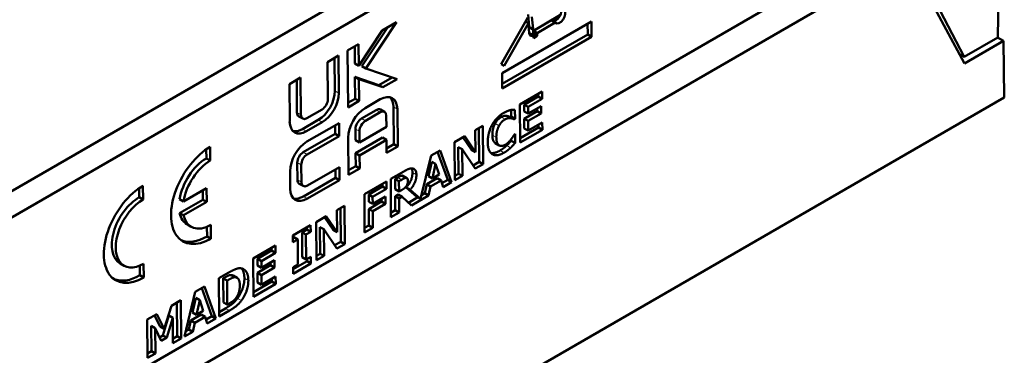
# Model space of a CAD drawing. Header units: millimetres. Extents: x 0 to 420, y 0 to 297.
# Tile 10 of 13: x 299 to 352, y 121 to 139. Entities that reach past the tile are written whole.
import ezdxf

# ---------------------------------------------------------------- set-up
doc = ezdxf.new("R2010")
doc.units = ezdxf.units.MM
doc.layers.add('Arêtes tangentes visibles(celduc)', color=7, linetype='Continuous', lineweight=18)
doc.layers.add('Arêtes visibles(celduc)', color=7, linetype='Continuous', lineweight=50)

msp = doc.modelspace()

# ---------------------------------------------------------------- linework, layer by layer
at = {"layer": 'Arêtes tangentes visibles(celduc)'}
for p, q in [((326.462, 138.082), (326.25, 138.202)), ((326.474, 137.729), (326.262, 137.849)), ((316.046, 134.636), (315.834, 134.757)), ((318.267, 133.607), (318.055, 133.727)), ((319.185, 133.772), (318.973, 133.892)), ((314.011, 133.469), (313.798, 133.59)), ((315.155, 133.074), (314.943, 133.194)), ((317.468, 133.146), (317.255, 133.266)), ((324.965, 133.228), (324.753, 133.348)), ((325.257, 133.29), (325.045, 133.41)), ((314.315, 132.589), (314.102, 132.709)), ((317.15, 132.589), (316.938, 132.709)), ((324.639, 132.881), (324.427, 133.001)), ((324.493, 132.267), (324.28, 132.387)), ((324.908, 131.44), (324.696, 131.56)), ((325.261, 131.704), (325.049, 131.824)), ((314.345, 131.343), (314.133, 131.463)), ((314.029, 130.787), (313.817, 130.908)), ((314.036, 129.863), (313.824, 129.983)), ((319.419, 129.993), (319.207, 130.113)), ((320.205, 130.26), (319.993, 130.38)), ((314.358, 128.978), (314.145, 129.098)), ((310.06, 124.584), (309.848, 124.704)), ((311.19, 124.589), (310.978, 124.709)), ((310.816, 123.508), (310.604, 123.628)), ((310.174, 122.974), (309.962, 123.094))]:
    msp.add_line(p, q, dxfattribs=at)
at = {"layer": 'Arêtes visibles(celduc)'}
for p, q in [((346.472, 155.664), (286.119, 120.819)), ((336.03, 151.054), (294.105, 126.848)), ((281.256, 105.849), (351.534, 146.424)), ((351.401, 137.623), (351.534, 146.424)), ((286.005, 106.932), (346.759, 142.008)), ((349.6, 136.216), (346.569, 141.899)), ((346.759, 142.008), (349.583, 136.574)), ((319.144, 138.441), (317.49, 135.957)), ((318.376, 137.998), (319.144, 138.441)), ((324.758, 136.19), (326.183, 138.69)), ((324.802, 135.711), (329.599, 138.481)), ((326.21, 138.385), (324.909, 136.103)), ((326.058, 138.471), (326.21, 138.385)), ((326.192, 138.844), (326.25, 138.202)), ((326.261, 137.83), (326.21, 138.385)), ((326.404, 138.724), (326.462, 138.082)), ((327.442, 138.53), (326.468, 137.968)), ((326.569, 138.031), (327.908, 138.804)), ((327.654, 138.41), (326.681, 137.848)), ((327.654, 138.41), (327.442, 138.53)), ((329.599, 138.481), (329.606, 137.654)), ((317.118, 136.101), (318.376, 137.998)), ((318.67, 138.167), (317.278, 136.077)), ((326.494, 138.023), (326.282, 138.143)), ((326.468, 137.968), (326.47, 137.823)), ((326.681, 137.848), (326.468, 137.968)), ((329.389, 138.359), (329.393, 137.774)), ((329.393, 137.774), (324.806, 135.126)), ((329.606, 137.654), (324.808, 134.884)), ((326.267, 137.852), (326.262, 137.849)), ((326.48, 137.732), (326.267, 137.852)), ((326.47, 137.823), (326.395, 137.78)), ((326.682, 137.703), (326.47, 137.823)), ((326.48, 137.732), (326.474, 137.729)), ((326.481, 137.586), (326.48, 137.732)), ((326.682, 137.703), (326.481, 137.586)), ((326.681, 137.848), (326.682, 137.703)), ((329.606, 137.654), (329.393, 137.774)), ((351.401, 137.623), (349.583, 136.574)), ((351.697, 137.427), (349.6, 136.216)), ((351.378, 137.611), (351.697, 137.427)), ((351.743, 134.406), (351.697, 137.427)), ((316.513, 136.922), (317.108, 137.265)), ((316.538, 133.87), (316.513, 136.922)), ((316.898, 137.144), (316.905, 136.221)), ((317.108, 137.265), (317.118, 136.101)), ((315.438, 136.299), (316.029, 136.641)), ((315.454, 134.303), (315.438, 136.299)), ((315.819, 136.52), (315.834, 134.757)), ((316.029, 136.641), (316.046, 134.636)), ((349.583, 136.574), (349.332, 136.72)), ((317.118, 136.101), (316.905, 136.221)), ((317.49, 135.957), (317.278, 136.077)), ((317.49, 135.957), (319.166, 135.387)), ((324.909, 136.103), (324.758, 136.19)), ((313.39, 135.119), (313.994, 135.468)), ((313.784, 135.346), (313.798, 133.59)), ((313.994, 135.468), (314.011, 133.469)), ((316.911, 135.504), (316.921, 134.333)), ((318.189, 135.065), (316.911, 135.504)), ((317.123, 135.384), (316.911, 135.504)), ((317.123, 135.384), (317.133, 134.213)), ((318.401, 134.945), (317.123, 135.384)), ((318.902, 135.477), (318.189, 135.065)), ((319.166, 135.387), (318.401, 134.945)), ((324.808, 134.884), (324.802, 135.711)), ((313.407, 133.113), (313.39, 135.119)), ((318.401, 134.945), (318.189, 135.065)), ((325.752, 134.028), (326.947, 134.718)), ((326.947, 134.718), (326.95, 134.327)), ((351.743, 134.406), (281.172, 93.662)), ((316.921, 134.333), (316.536, 134.111)), ((317.133, 134.213), (316.538, 133.87)), ((317.133, 134.213), (316.921, 134.333)), ((317.453, 133.832), (318.267, 134.302)), ((326.738, 134.447), (325.984, 134.012)), ((326.95, 134.327), (326.196, 133.892)), ((326.737, 134.596), (326.738, 134.447)), ((326.95, 134.327), (326.738, 134.447)), ((314.328, 133.286), (315.142, 133.756)), ((318.055, 133.727), (317.255, 133.266)), ((318.493, 133.629), (318.281, 133.75)), ((318.973, 133.892), (318.989, 131.894)), ((319.185, 133.772), (319.201, 131.774)), ((325.28, 133.73), (325.283, 133.377)), ((325.491, 133.745), (325.495, 133.257)), ((325.769, 131.977), (325.752, 134.028)), ((325.984, 134.012), (325.987, 133.652)), ((326.196, 133.892), (325.984, 134.012)), ((326.199, 133.532), (325.987, 133.652)), ((326.685, 133.662), (325.99, 133.261)), ((326.196, 133.892), (326.199, 133.532)), ((326.199, 133.532), (326.894, 133.933)), ((326.684, 133.811), (326.685, 133.662)), ((326.897, 133.542), (326.685, 133.662)), ((326.894, 133.933), (326.897, 133.542)), ((314.106, 133.264), (313.894, 133.384)), ((314.943, 133.194), (314.102, 132.709)), ((318.267, 133.607), (317.468, 133.146)), ((318.595, 132.819), (318.59, 133.42)), ((325.283, 133.377), (325.238, 133.351)), ((325.45, 133.231), (325.238, 133.351)), ((325.495, 133.257), (325.283, 133.377)), ((325.495, 133.257), (325.45, 133.231)), ((325.99, 133.261), (325.995, 132.743)), ((326.202, 133.141), (325.99, 133.261)), ((326.897, 133.542), (326.202, 133.141)), ((326.202, 133.141), (326.207, 132.622)), ((315.155, 133.074), (314.315, 132.589)), ((314.333, 132.031), (316.055, 133.025)), ((315.845, 132.904), (315.849, 132.454)), ((316.055, 133.025), (316.061, 132.333)), ((316.938, 132.709), (316.943, 132.108)), ((317.15, 132.589), (317.155, 131.988)), ((317.155, 131.988), (318.595, 132.819)), ((323.364, 132.649), (323.769, 132.883)), ((323.373, 131.474), (323.364, 132.649)), ((323.559, 132.762), (323.574, 130.953)), ((323.769, 132.883), (323.786, 130.832)), ((326.751, 132.787), (325.767, 132.219)), ((326.963, 132.667), (325.769, 131.977)), ((326.207, 132.622), (325.995, 132.743)), ((326.207, 132.622), (326.96, 133.057)), ((326.75, 132.936), (326.751, 132.787)), ((326.963, 132.667), (326.751, 132.787)), ((326.96, 133.057), (326.963, 132.667)), ((315.849, 132.454), (314.133, 131.463)), ((316.061, 132.333), (314.345, 131.343)), ((316.061, 132.333), (315.849, 132.454)), ((316.568, 130.254), (316.552, 132.252)), ((317.155, 131.988), (316.943, 132.108)), ((318.389, 132.245), (316.945, 131.412)), ((318.601, 132.125), (317.157, 131.291)), ((318.601, 132.125), (318.389, 132.245)), ((318.606, 131.431), (318.601, 132.125)), ((322.255, 132.009), (322.799, 132.323)), ((322.705, 132.269), (323.161, 131.594)), ((322.799, 132.323), (323.373, 131.474)), ((325.293, 132.168), (325.293, 132.082)), ((325.505, 131.962), (325.293, 132.082)), ((325.461, 132.421), (325.501, 132.444)), ((325.501, 132.444), (325.505, 131.962)), ((308.935, 131.617), (308.939, 131.132)), ((309.145, 131.751), (309.151, 131.012)), ((318.989, 131.894), (318.604, 131.672)), ((319.201, 131.774), (318.606, 131.431)), ((319.201, 131.774), (318.989, 131.894)), ((320.997, 131.283), (321.481, 131.562)), ((321.481, 131.562), (322.096, 129.857)), ((322.272, 129.958), (322.255, 132.009)), ((322.453, 131.742), (322.465, 130.312)), ((322.666, 131.622), (322.453, 131.742)), ((322.666, 131.622), (322.677, 130.192)), ((323.359, 130.586), (322.666, 131.622)), ((323.373, 131.474), (323.161, 131.594)), ((324.651, 131.83), (324.439, 131.95)), ((309.151, 131.012), (308.939, 131.132)), ((316.945, 131.412), (316.95, 130.717)), ((317.157, 131.291), (316.945, 131.412)), ((317.157, 131.291), (317.163, 130.597)), ((320.434, 128.958), (320.997, 131.283)), ((321.342, 131.482), (321.884, 129.977)), ((313.817, 130.908), (313.824, 129.983)), ((314.029, 130.787), (314.036, 129.863)), ((314.359, 129.676), (316.075, 130.667)), ((315.864, 130.545), (315.868, 130.092)), ((316.075, 130.667), (316.08, 129.972)), ((316.95, 130.717), (316.566, 130.495)), ((317.163, 130.597), (316.568, 130.254)), ((317.163, 130.597), (316.95, 130.717)), ((321.026, 130.958), (320.85, 130.175)), ((321.238, 130.838), (321.026, 130.958)), ((321.238, 130.838), (321.062, 130.055)), ((321.424, 130.264), (321.238, 130.838)), ((323.574, 130.953), (323.242, 130.761)), ((323.786, 130.832), (323.359, 130.586)), ((323.786, 130.832), (323.574, 130.953)), ((313.436, 129.51), (313.428, 130.445)), ((315.868, 130.092), (314.145, 129.098)), ((316.08, 129.972), (314.358, 128.978)), ((316.08, 129.972), (315.868, 130.092)), ((318.826, 130.029), (319.536, 130.439)), ((318.842, 127.978), (318.826, 130.029)), ((319.207, 130.113), (319.058, 130.027)), ((319.27, 129.907), (319.058, 130.027)), ((319.058, 130.027), (319.062, 129.475)), ((319.419, 129.993), (319.27, 129.907)), ((319.638, 130.087), (319.426, 130.208)), ((319.697, 130.077), (319.484, 130.197)), ((321.313, 130.068), (320.757, 129.747)), ((321.062, 130.055), (320.85, 130.175)), ((321.525, 129.948), (320.969, 129.627)), ((321.062, 130.055), (321.424, 130.264)), ((321.525, 129.948), (321.313, 130.068)), ((321.639, 129.593), (321.525, 129.948)), ((321.884, 129.977), (321.573, 129.797)), ((322.096, 129.857), (321.884, 129.977)), ((322.465, 130.312), (322.27, 130.2)), ((322.677, 130.192), (322.272, 129.958)), ((322.677, 130.192), (322.465, 130.312)), ((305.329, 129.535), (305.333, 129.05)), ((305.539, 129.668), (305.545, 128.93)), ((307.712, 128.821), (308.95, 129.536)), ((308.74, 129.415), (308.744, 128.918)), ((308.95, 129.536), (308.956, 128.798)), ((314.133, 129.654), (313.921, 129.774)), ((317.413, 129.214), (318.596, 129.897)), ((318.387, 129.626), (317.645, 129.198)), ((318.6, 129.506), (317.857, 129.078)), ((318.386, 129.775), (318.387, 129.626)), ((318.6, 129.506), (318.387, 129.626)), ((318.596, 129.897), (318.6, 129.506)), ((319.274, 129.355), (319.062, 129.475)), ((319.27, 129.907), (319.274, 129.355)), ((319.274, 129.355), (319.402, 129.428)), ((319.662, 129.571), (320.222, 129.078)), ((319.874, 129.45), (319.662, 129.571)), ((319.874, 129.45), (320.434, 128.958)), ((320.757, 129.747), (320.649, 129.264)), ((320.969, 129.627), (320.757, 129.747)), ((320.969, 129.627), (320.861, 129.144)), ((322.096, 129.857), (321.639, 129.593)), ((305.545, 128.93), (305.333, 129.05)), ((307.712, 128.821), (307.5, 128.941)), ((308.744, 128.918), (307.506, 128.203)), ((308.956, 128.798), (308.744, 128.918)), ((317.43, 127.163), (317.413, 129.214)), ((317.645, 129.198), (317.649, 128.811)), ((317.857, 129.078), (317.645, 129.198)), ((317.857, 129.078), (317.861, 128.69)), ((317.861, 128.69), (318.544, 129.085)), ((318.334, 128.964), (318.335, 128.815)), ((318.544, 129.085), (318.547, 128.694)), ((319.226, 129.199), (319.065, 129.106)), ((319.065, 129.106), (319.071, 128.353)), ((319.277, 128.986), (319.065, 129.106)), ((319.438, 129.078), (319.226, 129.199)), ((319.438, 129.078), (319.277, 128.986)), ((319.277, 128.986), (319.284, 128.233)), ((319.935, 128.609), (319.438, 129.078)), ((320.275, 129.048), (319.776, 128.76)), ((320.861, 129.144), (319.935, 128.609)), ((320.434, 128.958), (320.222, 129.078)), ((320.649, 129.264), (320.485, 129.169)), ((320.861, 129.144), (320.649, 129.264)), ((308.956, 128.798), (307.718, 128.083)), ((315.936, 128.361), (316.342, 128.595)), ((315.946, 127.186), (315.936, 128.361)), ((316.131, 128.474), (316.146, 126.664)), ((316.342, 128.595), (316.358, 126.544)), ((317.861, 128.69), (317.649, 128.811)), ((318.335, 128.815), (317.652, 128.42)), ((317.652, 128.42), (317.659, 127.538)), ((317.864, 128.3), (317.652, 128.42)), ((318.547, 128.694), (317.864, 128.3)), ((318.547, 128.694), (318.335, 128.815)), ((319.071, 128.353), (318.84, 128.22)), ((319.284, 128.233), (319.071, 128.353)), ((307.718, 128.083), (307.506, 128.203)), ((314.827, 127.721), (315.372, 128.035)), ((315.278, 127.981), (315.734, 127.306)), ((315.372, 128.035), (315.946, 127.186)), ((317.864, 128.3), (317.871, 127.417)), ((319.284, 128.233), (318.842, 127.978)), ((308.13, 127.462), (307.918, 127.582)), ((308.969, 127.463), (308.973, 126.949)), ((309.179, 127.567), (309.185, 126.829)), ((313.581, 127.001), (314.532, 127.55)), ((314.323, 127.313), (314.069, 127.167)), ((314.322, 127.429), (314.323, 127.313)), ((314.535, 127.193), (314.323, 127.313)), ((314.532, 127.55), (314.535, 127.193)), ((314.844, 125.67), (314.827, 127.721)), ((315.026, 127.453), (315.037, 126.024)), ((315.238, 127.333), (315.026, 127.453)), ((315.238, 127.333), (315.249, 125.904)), ((315.931, 126.298), (315.238, 127.333)), ((315.946, 127.186), (315.734, 127.306)), ((317.659, 127.538), (317.428, 127.404)), ((317.871, 127.417), (317.43, 127.163)), ((317.871, 127.417), (317.659, 127.538)), ((309.185, 126.829), (308.973, 126.949)), ((313.584, 126.644), (313.581, 127.001)), ((313.625, 126.91), (313.582, 126.885)), ((313.837, 126.79), (313.584, 126.644)), ((313.837, 126.79), (313.625, 126.91)), ((313.848, 125.454), (313.837, 126.79)), ((314.069, 127.167), (314.08, 125.831)), ((314.282, 127.047), (314.069, 127.167)), ((314.535, 127.193), (314.282, 127.047)), ((314.282, 127.047), (314.292, 125.71)), ((311.445, 125.768), (312.64, 126.458)), ((312.43, 126.336), (312.431, 126.187)), ((312.64, 126.458), (312.643, 126.067)), ((316.146, 126.664), (315.814, 126.473)), ((316.358, 126.544), (315.931, 126.298)), ((316.358, 126.544), (316.146, 126.664)), ((311.462, 123.717), (311.445, 125.768)), ((312.431, 126.187), (311.677, 125.752)), ((311.677, 125.752), (311.68, 125.392)), ((311.889, 125.632), (311.677, 125.752)), ((312.643, 126.067), (311.889, 125.632)), ((312.643, 126.067), (312.431, 126.187)), ((314.292, 125.71), (314.08, 125.831)), ((314.292, 125.71), (314.546, 125.857)), ((314.336, 125.735), (314.337, 125.62)), ((314.546, 125.857), (314.549, 125.499)), ((315.037, 126.024), (314.842, 125.911)), ((315.249, 125.904), (314.844, 125.67)), ((315.249, 125.904), (315.037, 126.024)), ((304.524, 125.38), (304.312, 125.5)), ((305.363, 125.381), (305.367, 124.867)), ((305.573, 125.485), (305.579, 124.746)), ((311.892, 125.271), (311.68, 125.392)), ((312.378, 125.402), (311.683, 125.001)), ((311.889, 125.632), (311.892, 125.271)), ((311.892, 125.271), (312.587, 125.673)), ((312.59, 125.282), (311.896, 124.881)), ((312.377, 125.551), (312.378, 125.402)), ((312.59, 125.282), (312.378, 125.402)), ((312.587, 125.673), (312.59, 125.282)), ((313.595, 125.308), (313.848, 125.454)), ((313.598, 124.95), (313.595, 125.308)), ((314.337, 125.62), (313.596, 125.192)), ((314.549, 125.499), (313.598, 124.95)), ((314.549, 125.499), (314.337, 125.62)), ((305.579, 124.746), (305.367, 124.867)), ((309.604, 124.705), (310.151, 125.021)), ((309.621, 122.654), (309.604, 124.705)), ((309.848, 124.704), (309.839, 124.699)), ((310.051, 124.579), (309.839, 124.699)), ((309.839, 124.699), (309.85, 123.415)), ((310.486, 124.762), (310.274, 124.882)), ((310.584, 124.733), (310.372, 124.853)), ((311.683, 125.001), (311.688, 124.483)), ((311.896, 124.881), (311.683, 125.001)), ((311.896, 124.881), (311.9, 124.362)), ((311.9, 124.362), (312.653, 124.797)), ((312.443, 124.676), (312.444, 124.527)), ((312.653, 124.797), (312.657, 124.407)), ((308.346, 123.979), (308.831, 124.258)), ((308.691, 124.178), (309.233, 122.673)), ((308.831, 124.258), (309.445, 122.553)), ((310.06, 124.584), (310.051, 124.579)), ((310.051, 124.579), (310.062, 123.295)), ((312.444, 124.527), (311.46, 123.959)), ((312.657, 124.407), (311.462, 123.717)), ((311.9, 124.362), (311.688, 124.483)), ((312.657, 124.407), (312.444, 124.527)), ((307.766, 121.583), (308.346, 123.979)), ((308.375, 123.654), (308.199, 122.871)), ((308.588, 123.534), (308.375, 123.654)), ((306.68, 122), (307.061, 123.237)), ((307.061, 123.237), (307.573, 123.532)), ((307.363, 123.411), (307.378, 121.602)), ((307.573, 123.532), (307.59, 121.481)), ((308.588, 123.534), (308.411, 122.751)), ((308.774, 122.96), (308.588, 123.534)), ((309.962, 123.094), (309.619, 122.896)), ((310.062, 123.295), (309.85, 123.415)), ((310.062, 123.295), (310.071, 123.3)), ((305.768, 122.49), (306.279, 122.785)), ((306.163, 122.718), (306.468, 122.12)), ((306.279, 122.785), (306.68, 122)), ((306.925, 122.706), (306.611, 121.644)), ((307.137, 122.586), (306.824, 121.523)), ((307.137, 122.586), (306.925, 122.706)), ((307.148, 121.227), (307.137, 122.586)), ((308.662, 122.764), (308.106, 122.443)), ((308.411, 122.751), (308.199, 122.871)), ((308.874, 122.644), (308.318, 122.323)), ((308.411, 122.751), (308.774, 122.96)), ((308.874, 122.644), (308.662, 122.764)), ((308.988, 122.289), (308.874, 122.644)), ((309.233, 122.673), (308.922, 122.493)), ((309.445, 122.553), (308.988, 122.289)), ((309.445, 122.553), (309.233, 122.673)), ((310.174, 122.974), (309.621, 122.654)), ((305.785, 120.439), (305.768, 122.49)), ((305.98, 122.16), (305.991, 120.801)), ((306.192, 122.04), (305.98, 122.16)), ((306.192, 122.04), (306.203, 120.681)), ((306.52, 121.348), (306.192, 122.04)), ((306.68, 122), (306.468, 122.12)), ((308.106, 122.443), (307.998, 121.96)), ((308.318, 122.323), (308.106, 122.443)), ((308.318, 122.323), (308.21, 121.84)), ((306.611, 121.644), (306.43, 121.539)), ((306.824, 121.523), (306.52, 121.348)), ((306.824, 121.523), (306.611, 121.644)), ((307.378, 121.602), (307.146, 121.468)), ((307.59, 121.481), (307.378, 121.602)), ((308.21, 121.84), (307.766, 121.583)), ((307.998, 121.96), (307.834, 121.865)), ((308.21, 121.84), (307.998, 121.96)), ((307.59, 121.481), (307.148, 121.227)), ((305.991, 120.801), (305.783, 120.681)), ((306.203, 120.681), (305.785, 120.439)), ((306.203, 120.681), (305.991, 120.801))]:
    msp.add_line(p, q, dxfattribs=at)
for centre, major_axis, start_param, end_param in [((327.681, 138.875), (0.209, 0.368), 3.296556, 6.041551), ((327.893, 138.755), (0.209, 0.368), 2.986629, 6.126992), ((326.356, 138.274), (-0.074, -0.131), 5.583853, 6.283185), ((326.568, 138.154), (-0.074, -0.131), 5.583853, 7.063796), ((326.26, 138.095), (-0.148, -0.261), 0.768823, 0.780611), ((326.472, 137.975), (-0.148, -0.261), 5.583853, 7.063796), ((314.934, 134.237), (-0.627, -1.107), 0.780611, 2.351407), ((315.139, 134.121), (0.219, 0.387), 3.922203, 5.493), ((315.146, 134.117), (-0.627, -1.107), 0.780611, 2.351407), ((318.275, 133.247), (0.634, 1.119), 5.493, 7.063796), ((318.063, 133.367), (0.634, 1.119), 5.493, 6.119858), ((317.461, 132.777), (0.634, 1.119), 0.780611, 2.351407), ((318.058, 133.355), (0.223, 0.394), 0, 0.780611), ((318.27, 133.235), (0.223, 0.394), 5.493, 7.063796), ((314.306, 133.632), (-0.627, -1.107), 5.493, 7.063796), ((314.113, 133.771), (-0.219, -0.387), 5.493, 6.283185), ((314.325, 133.651), (-0.219, -0.387), 5.493, 7.063796), ((317.259, 132.894), (-0.223, -0.394), 3.922203, 5.493), ((317.471, 132.774), (-0.223, -0.394), 3.922203, 5.493), ((314.094, 133.752), (-0.627, -1.107), 0.165188, 0.780611), ((309.165, 129.29), (-1.479, -2.61), 3.922203, 7.063796), ((314.341, 130.972), (0.636, 1.123), 0.780611, 2.351407), ((308.953, 129.41), (-1.035, -1.827), 3.922203, 5.277039), ((309.165, 129.29), (-1.035, -1.827), 3.922203, 5.277039), ((314.136, 131.092), (-0.223, -0.393), 3.922203, 5.493), ((314.349, 130.972), (-0.223, -0.393), 3.922203, 5.493), ((314.144, 130.167), (-0.223, -0.393), 5.493, 6.283185), ((305.559, 127.207), (-1.479, -2.61), 3.922203, 7.063796), ((314.349, 130.037), (-0.636, -1.123), 5.493, 7.063796), ((314.356, 130.047), (-0.223, -0.393), 5.493, 7.063796), ((305.347, 127.328), (-1.035, -1.827), 3.922203, 6.283185), ((305.559, 127.207), (-1.035, -1.827), 3.922203, 7.063796), ((314.137, 130.157), (-0.636, -1.123), 0.162731, 0.780611), ((308.953, 129.41), (-1.035, -1.827), 5.70896, 6.283185), ((309.165, 129.29), (-1.035, -1.827), 5.70896, 7.063796), ((308.953, 129.41), (-1.479, -2.61), 0.069773, 0.780611), ((305.347, 127.328), (-1.479, -2.61), 0.069773, 0.780611)]:
    msp.add_ellipse(centre, major_axis=major_axis, ratio=0.5828, start_param=start_param, end_param=end_param, dxfattribs=at)
for points in [[(324.892, 133.572), (324.997, 133.632), (325.166, 133.701), (325.243, 133.723)], [(325.243, 133.723), (325.304, 133.736), (325.446, 133.746), (325.491, 133.745)], [(324.034, 132.004), (324.03, 132.491), (324.494, 133.342), (324.892, 133.572)], [(324.753, 133.348), (324.657, 133.293), (324.499, 133.131), (324.427, 133.001)], [(324.965, 133.228), (324.869, 133.173), (324.711, 133.011), (324.639, 132.881)], [(325.045, 133.41), (324.983, 133.419), (324.835, 133.396), (324.753, 133.348)], [(325.257, 133.29), (325.195, 133.299), (325.047, 133.275), (324.965, 133.228)], [(325.238, 133.351), (325.205, 133.365), (325.107, 133.402), (325.045, 133.41)], [(325.45, 133.231), (325.417, 133.245), (325.319, 133.282), (325.257, 133.29)], [(324.427, 133.001), (324.361, 132.885), (324.279, 132.569), (324.28, 132.387)], [(324.639, 132.881), (324.573, 132.765), (324.491, 132.448), (324.493, 132.267)], [(324.493, 132.267), (324.494, 132.076), (324.584, 131.866), (324.656, 131.827)], [(324.979, 131.867), (325.067, 131.918), (325.225, 132.077), (325.279, 132.15)], [(325.293, 132.082), (325.245, 132.028), (325.118, 131.887), (325.049, 131.824)], [(325.279, 132.15), (325.339, 132.227), (325.429, 132.367), (325.461, 132.421)], [(324.908, 131.44), (324.51, 131.21), (324.038, 131.499), (324.034, 132.004)], [(324.696, 131.56), (324.397, 131.388), (324.19, 131.426)], [(324.656, 131.827), (324.725, 131.789), (324.895, 131.818), (324.979, 131.867)], [(325.049, 131.824), (324.966, 131.747), (324.822, 131.633), (324.696, 131.56)], [(325.261, 131.704), (325.179, 131.626), (325.034, 131.513), (324.908, 131.44)], [(325.505, 131.962), (325.457, 131.907), (325.33, 131.767), (325.261, 131.704)], [(319.536, 130.439), (319.684, 130.524), (319.902, 130.607), (319.995, 130.594)], [(319.951, 130.597), (319.992, 130.521), (319.993, 130.38)], [(319.995, 130.594), (320.091, 130.579), (320.204, 130.426), (320.205, 130.26)], [(319.426, 130.208), (319.384, 130.204), (319.283, 130.157), (319.207, 130.113)], [(319.638, 130.087), (319.597, 130.083), (319.495, 130.036), (319.419, 129.993)], [(319.484, 130.197), (319.461, 130.21), (319.426, 130.208)], [(319.75, 129.932), (319.75, 130.01), (319.697, 130.091), (319.638, 130.087)], [(319.993, 130.38), (319.995, 130.145), (319.814, 129.745), (319.662, 129.571)], [(320.205, 130.26), (320.207, 130.025), (320.026, 129.625), (319.874, 129.45)], [(319.402, 129.428), (319.494, 129.481), (319.624, 129.583), (319.668, 129.65)], [(319.668, 129.65), (319.71, 129.715), (319.751, 129.845), (319.75, 129.932)], [(310.151, 125.021), (310.338, 125.129), (310.663, 125.261), (310.807, 125.238)], [(310.807, 125.238), (310.982, 125.208), (311.187, 124.886), (311.19, 124.589)], [(310.274, 124.882), (310.183, 124.886), (309.985, 124.784), (309.848, 124.704)], [(310.486, 124.762), (310.395, 124.766), (310.198, 124.664), (310.06, 124.584)], [(310.372, 124.853), (310.329, 124.877), (310.274, 124.882)], [(310.734, 124.329), (310.733, 124.532), (310.61, 124.751), (310.486, 124.762)], [(310.978, 124.709), (310.98, 124.421), (310.767, 123.844), (310.604, 123.628)], [(310.517, 123.637), (310.625, 123.78), (310.736, 124.126), (310.734, 124.329)], [(311.19, 124.589), (311.192, 124.301), (310.98, 123.724), (310.816, 123.508)], [(310.604, 123.628), (310.467, 123.445), (310.144, 123.199), (309.962, 123.094)], [(310.071, 123.3), (310.22, 123.386), (310.424, 123.515), (310.517, 123.637)], [(310.816, 123.508), (310.679, 123.325), (310.356, 123.079), (310.174, 122.974)]]:
    msp.add_open_spline(points, degree=2, dxfattribs=at)
for points, knots in [([(324.28, 132.387), (324.282, 132.196), (324.37, 131.989), (324.439, 131.95)], [0, 0, 0, 1, 1.969416, 1.969416, 1.969416]), ([(310.821, 125.235), (310.849, 125.205), (310.975, 125.006), (310.978, 124.709)], [0.766549, 0.766549, 0.766549, 1, 2, 2, 2])]:
    msp.add_open_spline(points, degree=2, knots=knots, dxfattribs=at)

doc.saveas('drawing.dxf')
